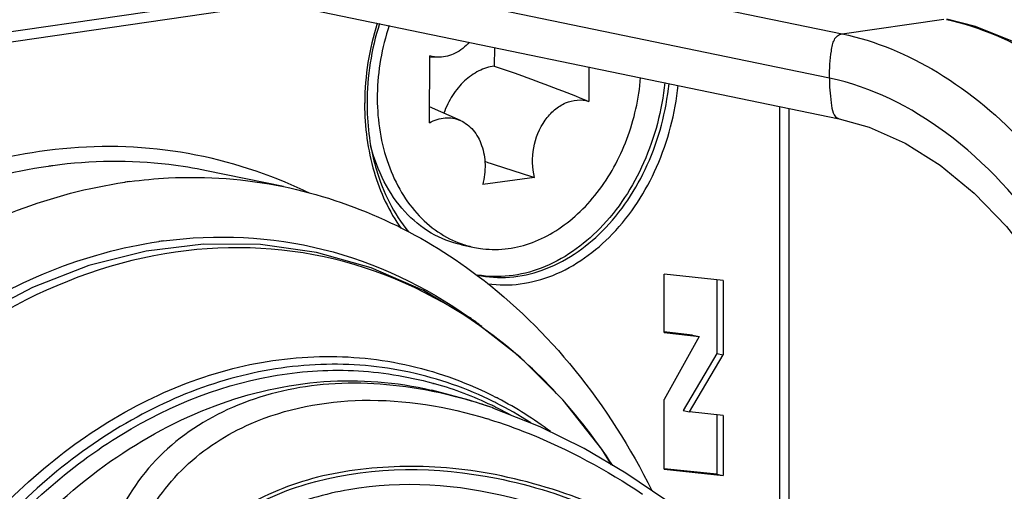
# Model space of a CAD drawing. Header units: millimetres. Extents: x 0 to 420, y -341 to 792.
# Tile 71 of 256: x 208.69 to 211.21, y 22.9 to 24.11. Entities that reach past the tile are written whole.
import ezdxf

# ---------------------------------------------------------------- set-up
doc = ezdxf.new("R2010")
doc.units = ezdxf.units.MM
doc.header["$LTSCALE"] = 23.1
doc.layers.get('0').update_dxf_attribs({"linetype": 'CONTINUOUS'})
doc.layers.add('02___PRT_ALL_AXES', color=7, linetype='CONTINUOUS')

msp = doc.modelspace()

# ---------------------------------------------------------------- linework, layer by layer
at = {"color": 7, "linetype": 'Continuous'}
for p, q in [((208.4378, 24.5653), (210.795, 24.0775)), ((210.7625, 23.9639), (208.3628, 24.4605)), ((208.3677, 24.3606), (210.7871, 23.8599)), ((208.4782, 24.0561), (209.2767, 24.1725)), ((208.4559, 24.0266), (209.2589, 24.1436)), ((210.795, 24.0775), (211.0555, 24.1154)), ((209.9037, 24.0428), (209.9034, 23.995)), ((209.7373, 23.8497), (209.7385, 24.021)), ((209.7628, 24.0176), (209.7385, 24.0173)), ((210.146, 23.9926), (210.1454, 23.9045)), ((209.5711, 23.9008), (209.5711, 23.8997)), ((209.5712, 23.9009), (209.5712, 23.8997)), ((209.8164, 23.8555), (209.7376, 23.8905)), ((210.6353, 22.6339), (210.6353, 23.8914)), ((210.6596, 22.6098), (210.6596, 23.8863)), ((209.3627, 23.6859), (209.166, 23.7266)), ((210.0067, 23.7091), (209.8736, 23.6912)), ((209.8196, 23.5367), (209.8524, 23.5299)), ((210.4903, 23.445), (210.3391, 23.4613)), ((210.3391, 23.3114), (210.3391, 23.4613)), ((210.4739, 23.4468), (210.4739, 23.2579)), ((210.4903, 23.445), (210.4903, 23.2545)), ((210.3391, 23.3114), (210.4283, 23.3019)), ((210.4283, 23.3019), (210.3391, 23.1396)), ((210.4119, 23.3052), (210.3392, 23.3131)), ((210.4119, 23.3052), (210.4283, 23.3019)), ((210.4739, 23.2579), (210.3874, 23.1114)), ((210.4038, 23.108), (210.4903, 23.2545)), ((210.4739, 23.2579), (210.4903, 23.2545)), ((209.7457, 23.1818), (209.7474, 23.1813)), ((209.7457, 23.1814), (209.7473, 23.181)), ((209.7417, 23.164), (209.7434, 23.1636)), ((209.9002, 23.1183), (209.8946, 23.1202)), ((210.3391, 22.961), (210.3391, 23.1396)), ((210.3874, 23.1114), (210.4038, 23.108)), ((210.4903, 23.0987), (210.4038, 23.108)), ((210.4739, 23.1005), (210.4739, 22.9481)), ((210.4903, 23.0987), (210.4903, 22.9447)), ((210.3391, 22.961), (210.4903, 22.9447)), ((210.4739, 22.9481), (210.3392, 22.9626)), ((210.4739, 22.9481), (210.4903, 22.9447))]:
    msp.add_line(p, q, dxfattribs=at)
for points in [[(211.5513, 23.8162), (211.4852, 23.8828), (211.4019, 23.9536), (211.3156, 24.0131), (211.2269, 24.0607), (211.1369, 24.096), (211.0634, 24.1153)], [(210.7871, 23.8599), (210.8644, 23.8383), (210.9565, 23.7973), (211.0467, 23.7407), (211.1336, 23.6691), (211.2163, 23.5834), (211.2935, 23.4847), (211.3642, 23.3743), (211.4274, 23.2536), (211.4823, 23.1242), (211.5282, 22.9878), (211.5643, 22.8461), (211.5904, 22.7012), (211.6059, 22.5547), (211.6107, 22.4088), (211.6048, 22.2652), (211.5882, 22.126), (211.5611, 21.9928), (211.5241, 21.8676), (211.4774, 21.7518), (211.422, 21.6471), (211.3584, 21.5548), (211.2875, 21.476), (211.2104, 21.4118)], [(210.2041, 22.9724), (210.1791, 23.0123), (210.0796, 23.1383), (209.9693, 23.2489), (209.8496, 23.3429), (209.7218, 23.4193), (209.5874, 23.4775), (209.4476, 23.517), (209.3039, 23.5375), (209.1578, 23.5386), (209.0107, 23.5205), (208.8642, 23.4833), (208.7194, 23.4271), (208.578, 23.3525)], [(209.8946, 23.1202), (209.8391, 23.1379), (209.7434, 23.1636)], [(211.1346, 21.9897), (211.1163, 22.027), (211.064, 22.1177), (211.0024, 22.2095), (210.9347, 22.3004), (210.8618, 22.3906), (210.7845, 22.4794), (210.7034, 22.5662), (210.6191, 22.65), (210.5312, 22.7307), (210.4392, 22.8081), (210.3427, 22.8816), (210.2407, 22.9508), (210.1336, 23.014), (210.0208, 23.0701), (209.8999, 23.118)]]:
    msp.add_lwpolyline(points, dxfattribs=at)
for centre, radius, start, end in [((210.2629, 23.8963), 0.6918, 162.4471, 179.6285), ((210.2515, 23.8987), 0.6743, 162.2988, 179.9384), ((210.2342, 23.8972), 0.6631, 179.7845, 180), ((213.01, 33.1387), 9.8963, 251.55645, 252.33363), ((208.9369, 22.5196), 1.2309, 97.7184, 98.2903), ((209.1336, 22.4789), 1.2309, 97.7184, 98.2903), ((208.9032, 22.5931), 1.1976, 63.9966, 67.2041), ((209.209, 22.4095), 1.1475, 97.7184, 98.2903), ((209.9037, 23.7774), 0.2527, 250.7505, 258.3003), ((209.144, 22.3757), 1.1975, 52.6048, 54.4672), ((209.5033, 22.3071), 0.9076, 74.0194, 74.3982), ((209.5001, 22.2982), 0.9171, 64.3705, 73.985), ((209.5192, 22.0407), 1.1425, 78.3539, 78.7951), ((209.4615, 22.284), 0.9702, 62.2576, 62.5908), ((209.4812, 22.2847), 0.9481, 63.6396, 64.538), ((209.4908, 22.278), 0.9394, 64.0354, 64.3879), ((209.4854, 22.2673), 0.9513, 61.0739, 64.0297), ((209.4793, 22.2808), 0.9525, 63.2968, 63.64), ((209.4676, 22.2585), 0.9776, 57.2048, 63.2699), ((209.442, 22.2492), 1.0101, 53.1865, 62.193), ((209.5257, 21.9093), 1.2347, 72.7778, 73.0419)]:
    msp.add_arc(centre, radius, start, end, dxfattribs=at)
for points, knots in [([(211.5375, 23.8191), (211.4699, 23.8924), (211.3261, 24.0178), (211.1495, 24.0949), (211.0629, 24.1139)], [0, 0, 0, 0, 0.529363, 1, 1, 1, 1]), ([(209.6339, 24.0986), (209.6149, 24.0421), (209.5944, 23.925), (209.6141, 23.7799), (209.6578, 23.6791), (209.7019, 23.6165), (209.7563, 23.568), (209.7987, 23.5464), (209.8203, 23.5388)], [0, 0, 0, 0, 0.276457, 0.541446, 0.665518, 0.782676, 0.893551, 1, 1, 1, 1]), ([(209.8394, 24.056), (209.8292, 24.0446), (209.806, 24.0256), (209.7766, 24.0177), (209.7628, 24.0176)], [0, 0, 0, 0, 0.525265, 1, 1, 1, 1]), ([(210.7625, 23.9639), (210.7625, 23.976), (210.7633, 23.9993), (210.7664, 24.0276), (210.77, 24.0486), (210.7742, 24.0622), (210.7822, 24.0735), (210.7907, 24.0769), (210.795, 24.0775)], [0, 0, 0, 0, 0.288289, 0.555896, 0.681504, 0.795012, 0.895695, 1, 1, 1, 1]), ([(210.795, 24.0775), (210.881, 24.0597), (211.0565, 23.9854), (211.2848, 23.791), (211.4804, 23.5233), (211.6861, 23.0834), (211.802, 22.472), (211.741, 21.9712), (211.6617, 21.7454)], [0, 0, 0, 0, 0.096561, 0.205023, 0.326378, 0.458509, 0.736734, 1, 1, 1, 1]), ([(209.9034, 23.995), (209.8897, 23.9931), (209.8619, 23.984), (209.8251, 23.9575), (209.7945, 23.9201), (209.7799, 23.8902), (209.774, 23.8744)], [0, 0, 0, 0, 0.223827, 0.465356, 0.725543, 1, 1, 1, 1]), ([(209.9034, 23.995), (209.9237, 23.988), (210.005, 23.9596), (210.0857, 23.9294), (210.1454, 23.9045)], [0, 0, 0, 0, 0.248781, 1, 1, 1, 1]), ([(210.3403, 23.9525), (210.3333, 23.882), (210.2977, 23.7456), (210.1881, 23.5755), (210.0565, 23.4816), (209.9431, 23.4532), (209.8872, 23.4546), (209.8605, 23.459)], [0, 0, 0, 0, 0.27891, 0.544369, 0.783033, 0.893394, 1, 1, 1, 1]), ([(209.939, 23.5271), (209.9601, 23.5299), (210.0028, 23.5409), (210.0632, 23.5714), (210.1193, 23.6149), (210.1871, 23.6897), (210.2506, 23.8064), (210.2742, 23.9115), (210.2786, 23.9652)], [0, 0, 0, 0, 0.107646, 0.220461, 0.339324, 0.464224, 0.727785, 1, 1, 1, 1]), ([(211.1461, 21.2622), (211.2429, 21.3122), (211.4239, 21.4783), (211.593, 21.8262), (211.6727, 22.2505), (211.6555, 22.709), (211.5442, 23.1546), (211.3493, 23.5413), (211.0899, 23.8304), (210.8697, 23.9417), (210.7625, 23.9639)], [0, 0, 0, 0, 0.101425, 0.219956, 0.354757, 0.499126, 0.643663, 0.778925, 0.898069, 1, 1, 1, 1]), ([(210.7625, 23.9639), (210.7625, 23.9427), (210.7645, 23.9117), (210.7723, 23.863), (210.7871, 23.8599)], [0, 0, 0, 0, 0.583502, 1, 1, 1, 1]), ([(209.8605, 23.4588), (209.8874, 23.4533), (209.944, 23.4498), (210.0597, 23.4753), (210.1949, 23.5681), (210.3075, 23.74), (210.3442, 23.8785), (210.3513, 23.9502)], [0, 0, 0, 0, 0.106648, 0.216758, 0.454815, 0.720392, 1, 1, 1, 1]), ([(209.8872, 23.4366), (209.9145, 23.4328), (209.9716, 23.4328), (210.0868, 23.4639), (210.22, 23.561), (210.331, 23.7347), (210.3675, 23.8736), (210.3749, 23.9453)], [0, 0, 0, 0, 0.106634, 0.21719, 0.456226, 0.721523, 1, 1, 1, 1]), ([(210.0067, 23.7091), (210.0002, 23.7336), (209.9992, 23.7864), (210.0235, 23.8466), (210.0562, 23.8832), (210.0846, 23.9015), (210.1154, 23.9096), (210.136, 23.9074), (210.1454, 23.9045)], [0, 0, 0, 0, 0.269611, 0.541087, 0.668051, 0.785701, 0.895018, 1, 1, 1, 1]), ([(209.571, 23.8972), (209.571, 23.8388), (209.5856, 23.726), (209.6335, 23.622), (209.6648, 23.5783)], [0, 0, 0, 0, 0.520363, 1, 1, 1, 1]), ([(209.5771, 23.8994), (209.5771, 23.8903), (209.5779, 23.8542), (209.5817, 23.8181), (209.5864, 23.7916)], [0, 0, 0, 0, 0.253051, 1, 1, 1, 1]), ([(209.7373, 23.8497), (209.7495, 23.8566), (209.7762, 23.8657), (209.8043, 23.8609), (209.8164, 23.8555)], [0, 0, 0, 0, 0.51343, 1, 1, 1, 1]), ([(209.8164, 23.8555), (209.8288, 23.85), (209.8523, 23.8315), (209.8739, 23.7908), (209.882, 23.742), (209.878, 23.7079), (209.8736, 23.6912)], [0, 0, 0, 0, 0.218263, 0.459281, 0.723361, 1, 1, 1, 1]), ([(208.7376, 23.7757), (208.6394, 23.7614), (208.441, 23.7078), (208.1613, 23.5626), (207.9022, 23.3564), (207.5905, 23.0046), (207.3015, 22.4578), (207.1981, 21.9679), (207.181, 21.7179)], [0, 0, 0, 0, 0.107661, 0.220587, 0.339611, 0.464669, 0.728315, 1, 1, 1, 1]), ([(209.3672, 23.6972), (209.2693, 23.7383), (209.0601, 23.7946), (208.8437, 23.7912), (208.7376, 23.7757)], [0, 0, 0, 0, 0.497663, 1, 1, 1, 1]), ([(209.8196, 23.5367), (209.7924, 23.5424), (209.7383, 23.5635), (209.6698, 23.6204), (209.6169, 23.6984), (209.5945, 23.7593), (209.5863, 23.7915)], [0, 0, 0, 0, 0.229716, 0.469367, 0.725527, 1, 1, 1, 1]), ([(209.5864, 23.7916), (209.5902, 23.7704), (209.6086, 23.6915), (209.6455, 23.6161), (209.6834, 23.57)], [0, 0, 0, 0, 0.265227, 1, 1, 1, 1]), ([(209.166, 23.7266), (209.1339, 23.7332), (209.0036, 23.7544), (208.8698, 23.7527), (208.7716, 23.7394)], [0, 0, 0, 0, 0.248491, 1, 1, 1, 1]), ([(208.7594, 23.7377), (208.6658, 23.7241), (208.4769, 23.6738), (208.2097, 23.5382), (207.9608, 23.346), (207.659, 23.0175), (207.3728, 22.5038), (207.2054, 21.8126), (207.2227, 21.2196), (207.337, 20.7798), (207.4672, 20.4854), (207.6393, 20.2311), (207.8484, 20.0253), (208.088, 19.8754), (208.2641, 19.8162), (208.3529, 19.7978)], [0, 0, 0, 0, 0.055265, 0.113132, 0.174026, 0.237946, 0.372785, 0.512311, 0.64901, 0.714352, 0.776812, 0.836196, 0.892708, 0.946974, 1, 1, 1, 1]), ([(208.9683, 23.6987), (209.0014, 23.7032), (209.1327, 23.7156), (209.2662, 23.7058), (209.3627, 23.6859)], [0, 0, 0, 0, 0.253051, 1, 1, 1, 1]), ([(208.5496, 19.7571), (208.4607, 19.7755), (208.2847, 19.8347), (208.0451, 19.9846), (207.836, 20.1903), (207.6639, 20.4447), (207.5337, 20.7391), (207.4194, 21.1788), (207.4021, 21.7718), (207.5695, 22.4631), (207.8557, 22.9768), (208.1575, 23.3053), (208.4064, 23.4975), (208.6736, 23.6331), (208.8625, 23.6834), (208.9561, 23.697)], [0, 0, 0, 0, 0.053026, 0.107292, 0.163804, 0.223188, 0.285648, 0.35099, 0.487689, 0.627215, 0.762054, 0.825974, 0.886868, 0.944735, 1, 1, 1, 1]), ([(209.3627, 23.6859), (209.4517, 23.6674), (209.6276, 23.6095), (209.7861, 23.5139), (209.8598, 23.4582)], [0, 0, 0, 0, 0.496019, 1, 1, 1, 1]), ([(209.0549, 23.5466), (209.1906, 23.565), (209.4728, 23.5516), (209.7278, 23.4303), (209.84, 23.3502)], [0, 0, 0, 0, 0.498351, 1, 1, 1, 1]), ([(207.6111, 21.5065), (207.6123, 21.7485), (207.6875, 22.2293), (207.9468, 22.7718), (208.2395, 23.1245), (208.4867, 23.3318), (208.7561, 23.4778), (208.9484, 23.5311), (209.0436, 23.545)], [0, 0, 0, 0, 0.270205, 0.534643, 0.66029, 0.77969, 0.892646, 1, 1, 1, 1]), ([(210.2072, 22.9709), (210.1217, 23.101), (209.915, 23.3303), (209.502, 23.5299), (209.0449, 23.5418), (208.6008, 23.3696), (208.2113, 23.0407), (207.8015, 22.4351), (207.6663, 21.8654), (207.6663, 21.4884)], [0, 0, 0, 0, 0.117458, 0.227436, 0.336781, 0.452679, 0.579054, 0.71552, 1, 1, 1, 1]), ([(209.8524, 23.5299), (209.8595, 23.5285), (209.888, 23.5238), (209.9174, 23.5242), (209.939, 23.5271)], [0, 0, 0, 0, 0.248506, 1, 1, 1, 1]), ([(209.8598, 23.4582), (209.9527, 23.3882), (210.1245, 23.2193), (210.2526, 23.0161), (210.307, 22.907)], [0, 0, 0, 0, 0.488224, 1, 1, 1, 1]), ([(208.2595, 22.2788), (208.3355, 22.4605), (208.531, 22.7902), (208.8918, 23.0946), (209.2126, 23.2236), (209.4534, 23.26), (209.6906, 23.2362), (209.8388, 23.1813), (209.9082, 23.1453)], [0, 0, 0, 0, 0.282957, 0.541297, 0.661074, 0.77574, 0.887737, 1, 1, 1, 1]), ([(209.8888, 23.1407), (209.8201, 23.1734), (209.674, 23.2221), (209.442, 23.2385), (209.2075, 23.1971), (208.8961, 23.0652), (208.5471, 22.7639), (208.3577, 22.4408), (208.2841, 22.2632)], [0, 0, 0, 0, 0.111807, 0.223721, 0.338557, 0.45859, 0.717286, 1, 1, 1, 1]), ([(208.3031, 22.2556), (208.37, 22.417), (208.5396, 22.7132), (208.8961, 23.0507), (209.2548, 23.2021), (209.5414, 23.2219), (209.6796, 23.2001), (209.7457, 23.1818)], [0, 0, 0, 0, 0.281102, 0.541095, 0.777308, 0.889494, 1, 1, 1, 1]), ([(208.1937, 21.4545), (208.1937, 21.696), (208.2791, 22.1728), (208.5771, 22.6895), (208.907, 22.9876), (209.1773, 23.1341), (209.4619, 23.1999), (209.6522, 23.1852), (209.7417, 23.164)], [0, 0, 0, 0, 0.277545, 0.544575, 0.668605, 0.784733, 0.894207, 1, 1, 1, 1]), ([(209.7412, 23.1614), (209.6554, 23.1784), (209.4862, 23.1925), (209.2453, 23.1395), (209.0468, 23.0168), (208.9587, 22.8909), (208.9309, 22.8232)], [0, 0, 0, 0, 0.276933, 0.530096, 0.76843, 1, 1, 1, 1]), ([(209.8946, 23.1202), (209.8826, 23.1243), (209.8349, 23.1396), (209.7864, 23.1521), (209.7498, 23.1596)], [0, 0, 0, 0, 0.254349, 1, 1, 1, 1]), ([(209.28, 23.0782), (209.3689, 23.117), (209.5765, 23.1566), (209.7823, 23.122), (209.8858, 23.0904)], [0, 0, 0, 0, 0.472605, 1, 1, 1, 1]), ([(208.9973, 22.806), (209.0231, 22.8662), (209.103, 22.978), (209.2179, 23.0511), (209.28, 23.0782)], [0, 0, 0, 0, 0.491392, 1, 1, 1, 1]), ([(209.8913, 23.0887), (209.9248, 23.0783), (210.0621, 23.0293), (210.1913, 22.9586), (210.2835, 22.8974)], [0, 0, 0, 0, 0.240716, 1, 1, 1, 1]), ([(210.4169, 22.7338), (210.3772, 22.7617), (210.2932, 22.8092), (210.1259, 22.8896), (209.9532, 22.9425), (209.7832, 22.9669), (209.6626, 22.97), (209.5473, 22.9609), (209.4378, 22.9404), (209.3368, 22.904), (209.2166, 22.8425), (209.1153, 22.7522), (209.0554, 22.6363), (209.029, 22.5048), (209.057, 22.4016), (209.0884, 22.3409)], [0, 0, 0, 0, 0.079523, 0.157443, 0.304175, 0.372827, 0.438383, 0.50146, 0.562111, 0.620306, 0.676539, 0.783243, 0.835339, 0.887947, 1, 1, 1, 1]), ([(209.0962, 22.3448), (209.0665, 22.405), (209.0404, 22.5065), (209.0672, 22.6356), (209.1266, 22.7495), (209.2537, 22.8621), (209.524, 22.9701), (209.9442, 22.9671), (210.2597, 22.8259), (210.4103, 22.7245)], [0, 0, 0, 0, 0.112079, 0.164788, 0.217024, 0.324167, 0.439194, 0.696953, 1, 1, 1, 1]), ([(210.3777, 22.678), (210.3113, 22.7278), (210.1731, 22.8136), (209.8909, 22.917), (209.6033, 22.9369), (209.3528, 22.8642), (209.2004, 22.769), (209.095, 22.6245), (209.0805, 22.5048), (209.0867, 22.4467)], [0, 0, 0, 0, 0.155279, 0.30172, 0.560074, 0.676251, 0.785319, 0.890626, 1, 1, 1, 1])]:
    msp.add_open_spline(points, degree=3, knots=knots, dxfattribs=at)
msp.add_open_spline([(209.7628, 24.0176), (209.7546, 24.0175), (209.7463, 24.0186), (209.7385, 24.021)], degree=3, dxfattribs=at)
at = {"layer": '02___PRT_ALL_AXES', "color": 7, "linetype": 'Continuous'}
msp.add_arc((989.969, -5324.3756), 5406.5117, 98.30586, 98.4594365, dxfattribs=at)

doc.saveas('drawing.dxf')
